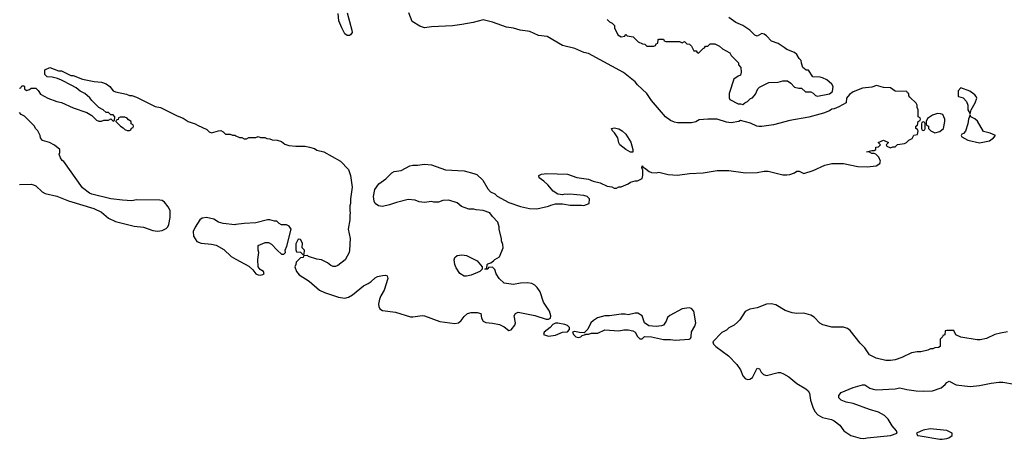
# Model space of a CAD drawing. Header units: inches. Extents: x 2494115 to 2685112, y 774173 to 915163.
# Tile 83 of 215: x 2618153 to 2626562, y 785196 to 788779. Entities that reach past the tile are written whole.
import ezdxf

# ---------------------------------------------------------------- set-up
doc = ezdxf.new("R2010")
doc.units = ezdxf.units.IN
doc.header["$MEASUREMENT"] = 0
doc.layers.add('C6718', color=7, linetype='Continuous')
doc.layers.add('C6728', color=7, linetype='Continuous')

msp = doc.modelspace()

# ---------------------------------------------------------------- linework, layer by layer
at = {"layer": 'C6718', "color": 5, "elevation": 20}
for points in [[(2618150, 788194), (2618162, 788198), (2618170, 788214), (2618190, 788214), (2618194, 788210), (2618194, 788190), (2618210, 788174), (2618236.4, 788183.6), (2618250, 788194), (2618290, 788194), (2618310, 788174), (2618330, 788142), (2618394, 788110), (2618470, 788081), (2618510, 788070.8), (2618610, 788026), (2618725.4, 787985.4), (2618770, 787962), (2618810, 787922), (2618830, 787912), (2618850, 787912), (2618870, 787922), (2618910, 787922), (2618930, 787934), (2618950, 787914), (2618962, 787918), (2618966, 787950), (2618950, 787966), (2618930, 787966), (2618910, 787986), (2618890, 787986), (2618866, 788010), (2618828.9, 788028.9), (2618770, 788088), (2618752.9, 788112.9), (2618708, 788150), (2618670, 788169), (2618636, 788196), (2618598, 788218), (2618510, 788262), (2618476.4, 788276.4), (2618430, 788288), (2618386, 788290), (2618366, 788310), (2618368, 788350), (2618410.9, 788370.9), (2618483.6, 788343.6), (2618510, 788342), (2618590, 788302), (2618610, 788302), (2618690, 788271), (2618790, 788251), (2618850, 788244.7), (2618890, 788231.3), (2618922, 788210), (2618950, 788172), (2618970, 788162), (2619063.6, 788143.6), (2619090, 788132), (2619110, 788132), (2619150, 788118), (2619310, 788038), (2619354, 788030), (2619496.9, 787956.9), (2619550, 787938), (2619591.1, 787911.1), (2619650, 787891.3), (2619670, 787878), (2619750, 787842), (2619770, 787822), (2619790, 787812), (2619850, 787831.3), (2619870, 787832), (2619890, 787822), (2619910, 787802), (2619950, 787802), (2619970, 787794), (2619990, 787794), (2620000, 787788.5)], [(2618150, 787372), (2618250, 787374), (2618270.3, 787370.3), (2618290, 787360.5), (2618345.5, 787310), (2618370, 787294.4), (2618470, 787273.4), (2618570, 787233.4), (2618785.8, 787165.8), (2618850, 787136.3), (2618910, 787084.9), (2618970, 787055.5), (2619130, 787015.5), (2619210, 787008.2), (2619290, 786979.3), (2619330, 786974.4), (2619370, 786978.4), (2619403.8, 786996.2), (2619417, 787010), (2619427, 787030), (2619438, 787090), (2619437.2, 787150), (2619422, 787182), (2619390, 787222), (2619370, 787234), (2619350, 787239), (2619150, 787241.2), (2619110, 787233.2), (2619030, 787237.2), (2618930, 787249.2), (2618770, 787289), (2618750, 787299), (2618690, 787344), (2618528.4, 787568.4), (2618516.4, 787576.4), (2618500.2, 787600.2), (2618488.7, 787630), (2618494.6, 787645.4), (2618495.3, 787670), (2618450, 787708.7), (2618406, 787730), (2618348.9, 787748.9), (2618329.1, 787769.1), (2618328, 787790), (2618308, 787830), (2618288, 787850), (2618278, 787870), (2618194.6, 787954.6), (2618166, 787970), (2618150, 787986)], [(2620000, 787030.3), (2619990, 787029), (2619890, 787039), (2619849.3, 787049.3), (2619810, 787075.3), (2619748.9, 787088.9), (2619710, 787084), (2619690, 787069), (2619650, 787009), (2619634.9, 786970), (2619636.3, 786930), (2619666.4, 786886.4), (2619702, 786870), (2619790, 786863), (2619830, 786853.4), (2619895.6, 786815.6), (2619957.6, 786757.6), (2620000, 786734.6)]]:
    msp.add_lwpolyline(points, dxfattribs=at)
msp.add_lwpolyline([(2619050, 787946), (2619010, 787946), (2618998, 787942), (2618992.7, 787927.3), (2618978, 787922), (2618974, 787910), (2619014, 787870), (2619036.9, 787856.9), (2619050, 787842), (2619070, 787834), (2619090, 787834), (2619102, 787838), (2619107.3, 787852.7), (2619122, 787858), (2619126, 787870), (2619122, 787882), (2619106, 787890), (2619106, 787910), (2619083.1, 787923.1), (2619070, 787938)], close=True, dxfattribs=at)
at = {"layer": 'C6728', "color": 5, "elevation": 20}
for points in [[(2620000, 787788.5), (2620030, 787772), (2620050, 787772), (2620070, 787762), (2620090, 787762), (2620110, 787772), (2620170, 787772), (2620190, 787782), (2620210, 787774), (2620247.3, 787772.7), (2620263.6, 787763.6), (2620290, 787762), (2620310, 787752), (2620351.1, 787751.1), (2620390, 787738), (2620416.9, 787716.9), (2620450, 787704.7), (2620510, 787698), (2620590, 787698), (2620628.7, 787691.3), (2620670, 787678), (2620690, 787666), (2620750, 787651), (2620891.3, 787570), (2620959.8, 787499.8), (2620978, 787450), (2620991, 787350), (2620978, 787250), (2620978, 787210), (2620971.3, 787190), (2620971.3, 787150), (2620976, 787130), (2620971.3, 787110), (2620971.3, 787070), (2620958, 786990), (2620976, 786910), (2620970.8, 786810), (2620966, 786790), (2620931.3, 786730), (2620870, 786679), (2620850, 786673.2), (2620830, 786673.2), (2620810, 786681.2), (2620782, 786702), (2620730, 786729), (2620690, 786734), (2620618, 786758), (2620610, 786766), (2620578, 786762), (2620574, 786750), (2620550, 786746), (2620514, 786710), (2620512, 786690), (2620502, 786670), (2620518, 786630), (2620539.8, 786599.8), (2620625.5, 786545.5), (2620714, 786470), (2620757.3, 786450), (2620874.8, 786410), (2620930, 786401.8), (2620960.9, 786410), (2620994, 786430), (2621090, 786507.3), (2621130, 786526), (2621155.5, 786544.5), (2621190, 786576), (2621210, 786586), (2621250, 786596), (2621276.9, 786596.9), (2621291.1, 786591.1), (2621298, 786570), (2621266, 786470), (2621238, 786422), (2621226.7, 786393.3), (2621217.6, 786350), (2621219.5, 786330), (2621228.4, 786310), (2621250, 786297.4), (2621361.5, 786281.5), (2621490, 786242), (2621510, 786240.8), (2621590, 786253.1), (2621610.3, 786250.3), (2621742, 786202), (2621870, 786184.6), (2621899.3, 786190), (2621922.7, 786210), (2621950, 786246), (2621978, 786270), (2622010, 786278.8), (2622059.8, 786279.8), (2622092, 786270), (2622098, 786230), (2622110, 786206), (2622134, 786194), (2622190, 786189.1), (2622250, 786176.5), (2622290, 786156.5), (2622330, 786126.5), (2622350, 786130.4), (2622380.9, 786170), (2622386, 786190), (2622375.3, 786250), (2622388, 786270), (2622410, 786281), (2622552.5, 786252.5), (2622650, 786221), (2622670, 786222), (2622686, 786230), (2622688.7, 786250), (2622677.2, 786290), (2622627.2, 786367.2), (2622596.5, 786456.5), (2622572.5, 786492.5), (2622552.5, 786512.5), (2622525.6, 786525.6), (2622490, 786532.7), (2622430.9, 786529.1), (2622370, 786519), (2622290, 786529), (2622248.7, 786570), (2622222, 786610), (2622210, 786646), (2622190, 786666), (2622158, 786662), (2622151.6, 786648.4), (2622126, 786650), (2622142, 786658), (2622146, 786690), (2622150, 786694), (2622176.4, 786703.6), (2622200.4, 786719.6), (2622210, 786732), (2622250, 786754), (2622282, 786830), (2622280.4, 786860.4), (2622268.7, 786890), (2622268.4, 786908.4), (2622248.7, 786990), (2622248.7, 787010), (2622235.3, 787050), (2622190, 787098), (2622168.9, 787128.9), (2622110, 787148.7), (2622050, 787155.3), (2622030, 787162), (2621990, 787162), (2621924.7, 787184.7), (2621890, 787215.3), (2621818, 787238), (2621765.4, 787234.6), (2621730, 787222), (2621690, 787222), (2621670, 787228), (2621610, 787219), (2621565.2, 787225.2), (2621530, 787239), (2621470, 787244), (2621370, 787219), (2621310, 787197.2), (2621250, 787185.2), (2621218, 787190), (2621188.7, 787210), (2621179, 787230), (2621174, 787270), (2621185.2, 787330), (2621221.2, 787378.8), (2621278.6, 787421.4), (2621330, 787471.3), (2621350, 787482), (2621410, 787492), (2621486, 787530), (2621510, 787536), (2621550, 787536), (2621610, 787546), (2621670, 787541), (2621790, 787496), (2621948.1, 787488.1), (2622030, 787467.3), (2622056.3, 787456.3), (2622107.9, 787407.9), (2622150, 787334), (2622174, 787310), (2622210, 787292), (2622230, 787272), (2622330, 787218), (2622430, 787184.7), (2622506.4, 787166.4), (2622570, 787164.7), (2622670, 787186), (2622690, 787196), (2622730, 787206), (2622790, 787206), (2622855.3, 787195.3), (2622950, 787196), (2622970, 787191.3), (2623015.3, 787210), (2623018, 787250), (2622998, 787270), (2622970, 787279), (2622850, 787289.2), (2622830, 787285.2), (2622810, 787289), (2622790, 787284), (2622749.3, 787289.3), (2622710, 787314), (2622664, 787370), (2622630, 787401.2), (2622588, 787430), (2622586, 787450), (2622610, 787458.8), (2622655.5, 787464.5), (2622830, 787460.7), (2622910, 787430.7), (2623010, 787417.3), (2623050, 787400.5), (2623110, 787387.3), (2623170, 787358), (2623210, 787352), (2623230, 787342), (2623250, 787342), (2623268.9, 787351.1), (2623290, 787352), (2623350, 787378), (2623370, 787391.3), (2623410, 787404.7), (2623430, 787404.7), (2623470, 787422), (2623475.1, 787450), (2623474, 787494), (2623466, 787514), (2623470, 787531.3), (2623478, 787518), (2623490, 787514.8), (2623530, 787482), (2623550, 787474.8), (2623590, 787471.3), (2623610, 787476), (2623690, 787456), (2623770, 787450.8), (2623873.6, 787466.4), (2623990.9, 787470.9), (2624110.6, 787490.6), (2624210.5, 787490.5), (2624350.6, 787470.6), (2624450, 787473.4), (2624510, 787484.9), (2624544.5, 787484.5), (2624670, 787454.8), (2624704.7, 787455.3), (2624730, 787458), (2624769.1, 787470.9), (2624790, 787484.7), (2624810, 787484.7), (2624850, 787464.7), (2624930, 787491.3), (2625030, 787536), (2625090, 787551.3), (2625190, 787551.3), (2625310, 787526.8), (2625390, 787524), (2625468.4, 787531.6), (2625498, 787550), (2625506, 787570), (2625490, 787606), (2625466, 787630), (2625450, 787638), (2625430, 787638), (2625410, 787648), (2625386, 787650), (2625430, 787662), (2625450, 787662), (2625466, 787670), (2625466, 787690), (2625487.3, 787692.7), (2625506, 787710), (2625486, 787730), (2625531.6, 787751.6), (2625574, 787730), (2625554, 787710), (2625558, 787698), (2625590, 787684.7), (2625610, 787694), (2625630, 787694), (2625650, 787714), (2625710, 787722), (2625726, 787730), (2625746, 787750), (2625775.3, 787764.7), (2625790, 787794), (2625822, 787798), (2625826, 787830), (2625822, 787842), (2625806, 787850), (2625806, 787870), (2625822, 787878), (2625826, 787910), (2625842, 787918), (2625846, 787930), (2625842, 787942), (2625826, 787950), (2625826, 788010), (2625818, 788030), (2625818, 788050), (2625810, 788066), (2625756.4, 788116.4), (2625746, 788130), (2625746, 788150), (2625735.3, 788155.3), (2625730, 788166), (2625630, 788168.7), (2625590, 788196), (2625530, 788200.9), (2625470, 788217.2), (2625430, 788202.7), (2625350, 788194), (2625270, 788162), (2625239.6, 788140.4), (2625214, 788110), (2625210, 788068), (2625150, 788035.3), (2625110, 788018), (2625090, 788015.3), (2625070, 788002), (2625018, 787982), (2624892.3, 787947.7), (2624730, 787919.3), (2624590, 787880.9), (2624490, 787866), (2624466.3, 787866.3), (2624448, 787870), (2624395.5, 787895.5), (2624310, 787918), (2624294, 787910), (2624230, 787899.3), (2624190, 787905.2), (2624108.9, 787928.9), (2624030, 787929), (2623956.9, 787923.1), (2623928.4, 787908.4), (2623890, 787899), (2623770, 787898), (2623743.9, 787903.9), (2623710, 787919), (2623668.7, 787950), (2623549.4, 788089.4), (2623508.7, 788150), (2623430, 788222), (2623409.3, 788250), (2623310, 788327), (2623010, 788489.5), (2622970, 788498.4), (2622894.3, 788534.3), (2622790, 788559.6), (2622656.3, 788636.3), (2622584.4, 788644.4), (2622510, 788679.3), (2622426, 788690), (2622370, 788706), (2622310, 788714), (2622190, 788759), (2622110, 788779), (2622024.5, 788755.5), (2621930, 788737), (2621850, 788727), (2621670, 788719.3), (2621610, 788709.3), (2621570, 788724), (2621504.7, 788764.7), (2621476.4, 788836.4)], [(2620950, 788838), (2620990.8, 788690), (2620991, 788670), (2620978, 788650), (2620970, 788645.2), (2620950, 788645.2), (2620930, 788659), (2620903.7, 788710), (2620879.3, 788770), (2620872, 788832)], [(2623170, 788782), (2623190, 788762), (2623214, 788750), (2623234, 788730), (2623234, 788710), (2623262, 788650), (2623290, 788634), (2623322, 788638), (2623326, 788654), (2623330, 788654), (2623342, 788642), (2623391.6, 788631.6), (2623434, 788590), (2623472.7, 788572.7), (2623491.6, 788571.6), (2623510, 788554), (2623570, 788554), (2623582, 788558), (2623587.3, 788572.7), (2623602, 788578), (2623606, 788610), (2623610, 788614), (2623650, 788614), (2623658, 788598), (2623670, 788594), (2623787.3, 788592.7), (2623810, 788582), (2623830, 788594), (2623850, 788574), (2623874, 788570), (2623890, 788554), (2623910, 788514), (2623930, 788514), (2623938, 788498), (2623950, 788494), (2623990, 788534), (2624002, 788538), (2624010, 788554), (2624030, 788554), (2624050, 788574), (2624090, 788572), (2624130, 788554), (2624154, 788530), (2624216.9, 788496.9), (2624230, 788474), (2624292, 788410), (2624292.7, 788392.7), (2624311.1, 788371.1), (2624316, 788330), (2624310, 788306), (2624290, 788298), (2624252, 788270), (2624212, 788150), (2624212.7, 788112.7), (2624218, 788098), (2624290, 788062), (2624310, 788062), (2624330, 788054), (2624346, 788070), (2624370, 788082), (2624394.6, 788105.4), (2624410, 788112), (2624438, 788142), (2624458, 788190), (2624470, 788202), (2624550, 788242), (2624630, 788244.7), (2624670, 788258), (2624710, 788258), (2624738, 788238), (2624770, 788202), (2624806, 788194), (2624830, 788194), (2624863.6, 788163.6), (2624910, 788162), (2624930, 788152), (2624950, 788132), (2624965.4, 788125.4), (2625070, 788144.7), (2625094, 788166), (2625099, 788210), (2625089.1, 788229.1), (2625045.6, 788265.6), (2625010, 788284), (2624990, 788289), (2624928, 788290), (2624890, 788348), (2624870, 788348.7), (2624842, 788370), (2624829.1, 788409.1), (2624828, 788430), (2624810, 788448), (2624790, 788482), (2624770, 788499), (2624704.7, 788524.7), (2624683.1, 788543.1), (2624630, 788575.3), (2624574.6, 788594.6), (2624530, 788642), (2624510, 788655.3), (2624490, 788662), (2624450, 788638), (2624430, 788648), (2624388, 788690), (2624330, 788728.7), (2624270, 788755.3), (2624210, 788797.2)], [(2620000, 786734.6), (2620110, 786674.7), (2620143.7, 786643.7), (2620170, 786609.1), (2620190, 786600.2), (2620210, 786599.1), (2620230, 786604.4), (2620240.7, 786610), (2620234.5, 786630), (2620207.2, 786647.2), (2620189.7, 786669.7), (2620187.2, 786732.8), (2620195.3, 786790), (2620188.4, 786811.6), (2620188.4, 786851.6), (2620250, 786878), (2620276.9, 786876.9), (2620303.6, 786863.6), (2620351, 786811), (2620390, 786778), (2620410, 786776), (2620424, 786790), (2620421.2, 786810), (2620434.7, 786845.3), (2620472.3, 786990), (2620455.3, 787015.3), (2620430, 787028), (2620390, 787028), (2620370, 787038), (2620350, 787058), (2620330, 787058), (2620288.9, 787068.9), (2620270, 787069), (2620170, 787044), (2620070, 787039), (2620000, 787030.3)], [(2626590, 786112.7), (2626530, 786102.7), (2626482, 786090), (2626410, 786057.2), (2626354.4, 786045.6), (2626330, 786045.2), (2626190, 786068), (2626148.9, 786088.9), (2626130, 786126), (2626070, 786126), (2626058, 786122), (2626052.7, 786087.3), (2626038, 786082), (2626034, 786070), (2626014, 786050), (2626014, 785990), (2625999.6, 785980.4), (2625970, 785978), (2625951.1, 785968.9), (2625931.6, 785968.4), (2625910, 785958), (2625850, 785944), (2625816.9, 785943.1), (2625770, 785934), (2625686.4, 785893.6), (2625630, 785875.3), (2625590, 785869), (2625550, 785869), (2625468.9, 785888.9), (2625410, 785918), (2625370, 785978), (2625330, 786018), (2625246.3, 786126.3), (2625223.2, 786143.2), (2625190, 786153.2), (2625090, 786153.2), (2625012.9, 786172.9), (2624987.2, 786187.2), (2624938, 786238), (2624910, 786257.2), (2624850, 786272.7), (2624790, 786269.3), (2624750, 786276), (2624690, 786296), (2624610, 786345.2), (2624570, 786352.7), (2624530, 786349.3), (2624450, 786319), (2624390, 786308), (2624350, 786288), (2624303.6, 786216.4), (2624283.6, 786196.4), (2624254, 786170), (2624210, 786148), (2624190, 786128.7), (2624150, 786108), (2624072, 786030), (2624078, 786010), (2624098, 785990), (2624207.3, 785910), (2624276.3, 785836.3), (2624309.3, 785789.3), (2624330, 785738.4), (2624350, 785714.3), (2624370, 785707.6), (2624390, 785709.4), (2624410, 785722.8), (2624450, 785804), (2624470, 785799.1), (2624486.5, 785770), (2624505.3, 785750), (2624530, 785741.1), (2624630, 785767.8), (2624650, 785766.5), (2624676.1, 785756.1), (2624720.4, 785730), (2624790, 785671.7), (2624867.8, 785627.8), (2624888, 785610), (2624898.4, 785590), (2624907, 785530), (2624930, 785461), (2624947, 785430), (2624970, 785404.4), (2625010, 785381.3), (2625084.7, 785364.7), (2625110, 785353.4), (2625156, 785316), (2625190.6, 785270), (2625250, 785228.4), (2625330, 785204.9), (2625362.5, 785202.5), (2625390, 785208), (2625591.3, 785228.7), (2625648, 785250), (2625642, 785270), (2625604, 785310), (2625570, 785368.7), (2625538.9, 785398.9), (2625487.2, 785427.2), (2625409.6, 785449.6), (2625270, 785502.7), (2625210, 785514), (2625168, 785530), (2625148, 785550), (2625148, 785570), (2625170, 785594.8), (2625270, 785637.3), (2625350, 785662.8), (2625370, 785662.8), (2625414.4, 785634.4), (2625443.1, 785623.1), (2625470, 785618.7), (2625630, 785626.7), (2625670, 785635.8), (2625730, 785621.3), (2625810, 785610.3), (2625870, 785607.2), (2625950, 785610.6), (2626023.2, 785636.8), (2626056.5, 785663.5), (2626070, 785682), (2626090, 785692), (2626150, 785661), (2626270, 785648.2), (2626350, 785655.5), (2626450, 785676.3), (2626515.5, 785684.5), (2626550, 785684), (2626650, 785667.3)]]:
    msp.add_lwpolyline(points, dxfattribs=at)
for points in [[(2626190, 788198), (2626167.5, 788172.5), (2626166.8, 788126.8), (2626170, 788122), (2626211, 788111), (2626239.3, 788079.3), (2626250.6, 788050), (2626251, 788010), (2626270, 787974), (2626279.5, 788010), (2626314, 788070), (2626326.3, 788110), (2626322.3, 788122.3), (2626310, 788138.4), (2626268, 788170)], [(2625990, 787977.2), (2625950, 787964), (2625905.4, 787934.6), (2625894, 787910), (2625894, 787890), (2625898, 787878), (2625914, 787870), (2625914, 787850), (2625934, 787830), (2625970, 787812), (2626010, 787824.7), (2626042, 787850), (2626055.3, 787910), (2626055.3, 787930), (2626038, 787970), (2626016.5, 787976.5)], [(2626270, 787966), (2626254.8, 787930), (2626250.9, 787889.1), (2626230, 787826), (2626212.7, 787807.3), (2626198, 787802), (2626194, 787790), (2626198, 787778), (2626250.8, 787750.8), (2626350, 787728.4), (2626434.2, 787745.8), (2626468.7, 787770), (2626486, 787790), (2626442, 787810), (2626384.4, 787824.4), (2626333.1, 787913.1), (2626310, 787932.8), (2626275.3, 787950)], [(2625870, 787906), (2625858, 787902), (2625854, 787890), (2625854, 787850), (2625858, 787838), (2625870, 787834), (2625882, 787838), (2625886, 787850), (2625886, 787890), (2625882, 787902)], [(2623390, 787648), (2623370, 787649.2), (2623329.5, 787669.5), (2623278, 787710), (2623268.4, 787728.4), (2623262, 787770), (2623232.7, 787812.7), (2623215.3, 787830), (2623208, 787850), (2623230, 787854.9), (2623270, 787847.3), (2623298.8, 787830), (2623330, 787801), (2623372.8, 787732.8), (2623390.6, 787670)], [(2620530, 786904), (2620510, 786866), (2620510, 786814), (2620518, 786798), (2620550, 786794), (2620570, 786774), (2620582, 786778), (2620586, 786810), (2620566, 786830), (2620568.7, 786870), (2620550, 786902)], [(2621950, 786588.7), (2621912.9, 786612.9), (2621880.1, 786660.1), (2621869.4, 786690), (2621864.5, 786730), (2621869.3, 786750), (2621890, 786764.9), (2621930, 786772.4), (2621970, 786764.9), (2622059.8, 786719.8), (2622102, 786670), (2622102, 786650), (2622082, 786630), (2622010, 786598), (2621970, 786588.7)], [(2623870, 786319), (2623810, 786309.2), (2623705.2, 786254.8), (2623684.5, 786235.5), (2623674.4, 786205.6), (2623651.3, 786170), (2623634.4, 786165.6), (2623590, 786159), (2623524.7, 786164.7), (2623488.7, 786190), (2623468.7, 786250), (2623432.1, 786272.1), (2623410, 786272.7), (2623350, 786259), (2623324.7, 786264.7), (2623290, 786265.2), (2623190.5, 786249.5), (2623150, 786249.3), (2623087.5, 786232.5), (2623052, 786210), (2623032, 786190), (2623003.6, 786136.4), (2622974, 786106), (2622932.7, 786107.3), (2622890, 786118), (2622874, 786110), (2622882, 786090), (2622902, 786070), (2622926.4, 786066.4), (2622946, 786070), (2622958, 786082), (2622986, 786090), (2622986, 786094), (2623010, 786094), (2623036.4, 786103.6), (2623090, 786104), (2623149.4, 786130.6), (2623270, 786122.8), (2623311.1, 786131.1), (2623350, 786131.3), (2623390, 786122), (2623410, 786112), (2623430, 786074), (2623450, 786054), (2623470, 786054), (2623490, 786074), (2623550, 786072), (2623650, 786047.3), (2623710, 786047.3), (2623750, 786042), (2623830, 786047.7), (2623870, 786051.3), (2623882, 786058), (2623888.7, 786070), (2623890, 786114), (2623918, 786162), (2623928.7, 786190), (2623909, 786290), (2623890, 786314)], [(2622750, 786188), (2622730, 786188), (2622704.7, 786175.3), (2622684.7, 786150), (2622630.8, 786110), (2622627.7, 786090), (2622670, 786075.8), (2622730, 786085.7), (2622790, 786111.3), (2622830, 786114), (2622847.3, 786132.7), (2622848, 786150), (2622830, 786168), (2622810, 786175.3)], [(2625930, 785287), (2625870, 785275.1), (2625812, 785250), (2625822, 785230), (2625844.7, 785224.7), (2626010, 785197.6), (2626030, 785196.4), (2626070, 785203.1), (2626089, 785210), (2626118, 785230), (2626118, 785250), (2626070, 785272)]]:
    msp.add_lwpolyline(points, close=True, dxfattribs=at)

doc.saveas('drawing.dxf')
